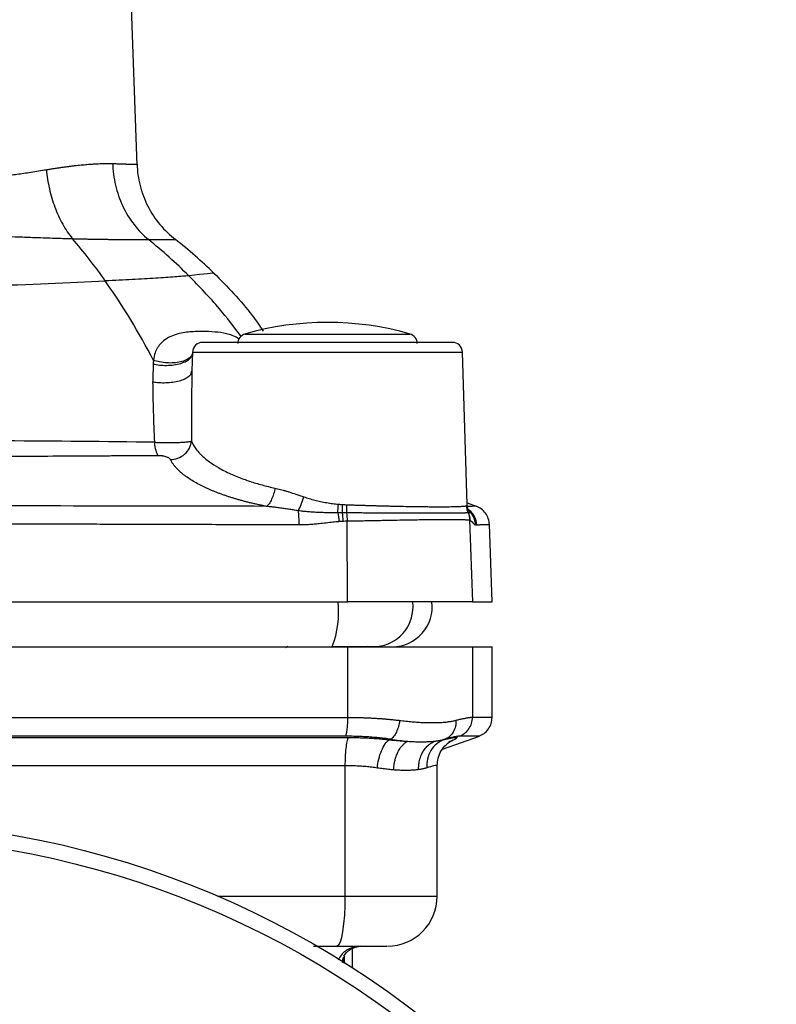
# Model space of a CAD drawing. Header units: millimetres. Extents: x 423 to 1697, y -6 to 958.
# Tile 46 of 54: x 1198 to 1274, y 452 to 551. Entities that reach past the tile are written whole.
import ezdxf

# ---------------------------------------------------------------- set-up
doc = ezdxf.new("R2010")
doc.units = ezdxf.units.MM

msp = doc.modelspace()

# ---------------------------------------------------------------- linework, layer by layer
at = {"color": 7, "linetype": 'Continuous', "lineweight": 25}
for p, q in [((1209.967, 536.218), (1208.595, 575.498)), ((1215.531, 517.494), (1215.471, 515.594)), ((1243.073, 502.198), (1242.592, 517.494)), ((1215.408, 515.375), (1215.471, 515.594)), ((1243.067, 502.369), (1243.975, 502.04)), ((1231.071, 492.463), (1231.027, 500.57)), ((1243.308, 500.666), (1243.592, 492.463)), ((1245.562, 492.463), (1245.29, 500.23)), ((1132.052, 492.463), (1231.071, 492.463)), ((1243.592, 492.463), (1231.071, 492.463)), ((1243.592, 492.463), (1245.562, 492.463)), ((1225.092, 487.993), (1224.835, 487.844)), ((1231.071, 487.963), (1231.071, 480.877)), ((1233.079, 487.987), (1232.78, 487.963)), ((1243.592, 487.963), (1243.592, 480.875)), ((1245.562, 480.871), (1245.562, 487.965)), ((1235.249, 478.637), (1235.39, 478.692)), ((1240.594, 477.689), (1244.302, 479.013)), ((1240.729, 478.649), (1240.839, 478.693)), ((1241.287, 478.486), (1241.232, 478.436)), ((1230.813, 476.036), (1230.813, 462.963)), ((1240.062, 462.963), (1240.062, 476.093)), ((1227.67, 457.963), (1230.017, 457.963)), ((1231.562, 455.785), (1231.562, 457.703))]:
    msp.add_line(p, q, dxfattribs=at)
at = {"color": 8, "linetype": 'Continuous', "lineweight": 25}
for p, q in [((1220.786, 519.299), (1237.337, 519.299)), ((1215.531, 517.494), (1242.592, 517.494)), ((1215.471, 515.594), (1215.457, 514.733)), ((1243.024, 501.841), (1243.269, 501.572)), ((1237.635, 491.963), (1237.604, 492.463)), ((1218.048, 462.963), (1230.813, 462.963)), ((1230.813, 462.963), (1240.062, 462.963)), ((1230.731, 456.939), (1230.6, 456.292)), ((1230.731, 456.939), (1230.731, 456.218))]:
    msp.add_line(p, q, dxfattribs=at)
at = {"color": 7, "linetype": 'Continuous', "lineweight": 25, "flags": 128}
msp.add_lwpolyline([(1230.813, 462.963), (1230.798, 461.988), (1230.753, 461.05), (1230.679, 460.185), (1230.58, 459.428), (1230.459, 458.806), (1230.322, 458.344), (1230.172, 458.059), (1230.017, 457.963)], dxfattribs=at)
at = {"color": 7, "linetype": 'Continuous', "lineweight": 25}
msp.add_circle((1181.562, 377.963), 92.5, dxfattribs=at)
for centre, radius, start, end in [((1229.062, 490.463), 30, 73.98661, 106.01339), ((1221.062, 518.338), 1, 106.01339, 180), ((1237.062, 518.338), 1, 0, 73.98661), ((1216.531, 517.463), 1, 90, 178.2), ((1241.593, 517.463), 1, 1.8, 90), ((1235.562, 491.963), 4, 270, 7.18076), ((1233.646, 491.951), 3.989, 275.76679, 0.17669), ((1235.062, 462.963), 5, 270, 0)]:
    msp.add_arc(centre, radius, start, end, dxfattribs=at)
at = {"color": 8, "linetype": 'Continuous', "lineweight": 25}
msp.add_arc((1220.536, 491.421), 9.638, 339.04406, 6.20749, dxfattribs=at)
at = {"color": 7, "linetype": 'Continuous', "lineweight": 25}
for points, knots in [([(1162.25, 535.767), (1162.381, 535.745), (1162.639, 535.702), (1163.028, 535.64), (1163.409, 535.579), (1163.783, 535.522), (1164.149, 535.466), (1164.506, 535.414), (1164.853, 535.363), (1165.191, 535.315), (1165.517, 535.27), (1165.833, 535.227), (1166.137, 535.187), (1167.101, 535.063), (1168.742, 534.871), (1171.184, 534.638), (1173.68, 534.451), (1176.264, 534.312), (1178.888, 534.231), (1181.562, 534.204), (1184.236, 534.231), (1186.859, 534.312), (1189.443, 534.451), (1191.939, 534.638), (1194.381, 534.871), (1196.128, 535.075), (1197.306, 535.229), (1197.949, 535.317), (1198.634, 535.415), (1199.356, 535.524), (1200.113, 535.642), (1200.614, 535.724), (1200.873, 535.767)], [0, 0, 0, 0, 0.012647, 0.024889, 0.036726, 0.048159, 0.059186, 0.069809, 0.080027, 0.089839, 0.099247, 0.108249, 0.116845, 0.125037, 0.189326, 0.250023, 0.313799, 0.375013, 0.436961, 0.500002, 0.563067, 0.624991, 0.686183, 0.74998, 0.810666, 0.874967, 0.891769, 0.910185, 0.930218, 0.951865, 0.975126, 1, 1, 1, 1]), ([(1200.873, 535.767), (1200.998, 535.788), (1201.248, 535.829), (1201.615, 535.887), (1201.978, 535.942), (1202.335, 535.994), (1202.687, 536.043), (1203.033, 536.088), (1203.373, 536.131), (1203.707, 536.17), (1204.035, 536.206), (1204.356, 536.239), (1204.756, 536.277), (1205.223, 536.316), (1205.744, 536.351), (1206.236, 536.375), (1206.697, 536.388), (1207.13, 536.392), (1207.394, 536.384), (1207.525, 536.381)], [0, 0, 0, 0, 0.044755, 0.089657, 0.134708, 0.179909, 0.225263, 0.270771, 0.316436, 0.36226, 0.408244, 0.454391, 0.500702, 0.584814, 0.668553, 0.75193, 0.834955, 0.917641, 1, 1, 1, 1]), ([(1200.873, 535.767), (1200.93, 535.135), (1201.03, 534.494), (1201.316, 533.226), (1201.502, 532.601), (1201.953, 531.405), (1202.217, 530.834), (1202.807, 529.777), (1203.132, 529.292), (1203.476, 528.859)], [0, 0, 0, 0, 0.25, 0.25, 0.5, 0.5, 0.75, 0.75, 1, 1, 1, 1]), ([(1207.525, 536.381), (1207.595, 536.378), (1207.732, 536.374), (1207.927, 536.367), (1208.112, 536.36), (1208.287, 536.354), (1208.452, 536.348), (1208.608, 536.343), (1208.754, 536.338), (1208.891, 536.334), (1209.018, 536.329), (1209.137, 536.326), (1209.247, 536.322), (1209.364, 536.319), (1209.489, 536.315), (1209.616, 536.312), (1209.73, 536.31), (1209.828, 536.308), (1209.903, 536.306), (1209.954, 536.306), (1209.961, 536.305), (1209.964, 536.305)], [0, 0, 0, 0, 0.043662, 0.086957, 0.129884, 0.172445, 0.214638, 0.256464, 0.297923, 0.339015, 0.37974, 0.420097, 0.460087, 0.499711, 0.558246, 0.621094, 0.688252, 0.759722, 0.835504, 0.915596, 1, 1, 1, 1]), ([(1207.525, 536.381), (1207.545, 535.666), (1207.636, 534.935), (1207.972, 533.497), (1208.216, 532.79), (1208.844, 531.454), (1209.228, 530.826), (1210.102, 529.693), (1210.591, 529.189), (1211.111, 528.757)], [0, 0, 0, 0, 0.25, 0.25, 0.5, 0.5, 0.75, 0.75, 1, 1, 1, 1]), ([(1209.964, 536.305), (1209.989, 535.601), (1210.089, 534.882), (1210.452, 533.466), (1210.714, 532.769), (1211.387, 531.45), (1211.798, 530.828), (1212.733, 529.701), (1213.258, 529.197), (1213.816, 528.763)], [0, 0, 0, 0, 0.25, 0.25, 0.5, 0.5, 0.75, 0.75, 1, 1, 1, 1]), ([(1159.647, 528.859), (1159.792, 528.863), (1160.089, 528.871), (1160.55, 528.884), (1161.036, 528.899), (1161.548, 528.915), (1162.225, 528.937), (1163.248, 528.972), (1165.099, 529.038), (1167.419, 529.122), (1171.177, 529.253), (1175.798, 529.375), (1181.562, 529.435), (1187.325, 529.375), (1191.946, 529.253), (1195.704, 529.122), (1198.024, 529.038), (1199.875, 528.972), (1201.016, 528.933), (1201.909, 528.904), (1202.72, 528.88), (1203.23, 528.866), (1203.476, 528.859)], [0, 0, 0, 0, 0.011459, 0.023443, 0.03595, 0.048981, 0.062534, 0.08708, 0.125081, 0.197226, 0.25012, 0.381225, 0.500001, 0.618781, 0.749881, 0.802768, 0.87492, 0.912925, 0.937468, 0.959765, 0.98061, 1, 1, 1, 1]), ([(1203.476, 528.859), (1203.6, 528.855), (1203.855, 528.847), (1204.237, 528.837), (1204.628, 528.828), (1205.027, 528.819), (1205.433, 528.811), (1205.844, 528.804), (1206.26, 528.797), (1206.68, 528.791), (1207.101, 528.786), (1207.522, 528.781), (1207.967, 528.777), (1208.431, 528.773), (1208.913, 528.769), (1209.386, 528.766), (1209.848, 528.763), (1210.293, 528.761), (1210.721, 528.759), (1210.98, 528.757), (1211.111, 528.757)], [0, 0, 0, 0, 0.037519, 0.076615, 0.117294, 0.15956, 0.203419, 0.248872, 0.295922, 0.344565, 0.394799, 0.446616, 0.500006, 0.564233, 0.630929, 0.700061, 0.771589, 0.845462, 0.921623, 1, 1, 1, 1]), ([(1211.111, 528.757), (1211.187, 528.757), (1211.335, 528.757), (1211.545, 528.757), (1211.743, 528.757), (1211.929, 528.758), (1212.103, 528.758), (1212.267, 528.758), (1212.419, 528.758), (1212.561, 528.758), (1212.693, 528.759), (1212.815, 528.759), (1212.929, 528.759), (1213.033, 528.759), (1213.179, 528.76), (1213.351, 528.76), (1213.525, 528.761), (1213.657, 528.761), (1213.749, 528.762), (1213.806, 528.763), (1213.812, 528.763), (1213.816, 528.763)], [0, 0, 0, 0, 0.042863, 0.085, 0.12641, 0.16709, 0.207038, 0.246252, 0.28473, 0.322471, 0.359472, 0.395732, 0.431249, 0.466021, 0.500048, 0.58685, 0.672277, 0.756315, 0.838953, 0.920184, 1, 1, 1, 1]), ([(1217.667, 525.406), (1219.021, 524.042), (1220.823, 522.228), (1222.253, 520.117), (1222.608, 519.593)], [0, 0, 0, 0, 0.75147, 1, 1, 1, 1]), ([(1241.593, 518.463), (1241.593, 518.463), (1240.272, 518.463), (1235.572, 518.463), (1232.385, 518.463), (1225.738, 518.463), (1222.551, 518.463), (1217.851, 518.463), (1216.531, 518.463), (1216.531, 518.463)], [0, 0, 0, 0, 0.25, 0.25, 0.5, 0.5, 0.75, 0.75, 1, 1, 1, 1]), ([(1211.61, 516.653), (1211.603, 516.593), (1211.588, 516.475), (1211.583, 516.353), (1211.58, 516.292)], [0, 0, 0, 0, 0.499673, 1, 1, 1, 1]), ([(1211.741, 508.45), (1211.696, 509.484), (1211.655, 510.509), (1211.591, 512.531), (1211.568, 513.529), (1211.564, 514.506)], [0, 0, 0, 0, 0.5, 0.5, 1, 1, 1, 1]), ([(1215.457, 514.733), (1215.439, 513.863), (1215.397, 511.837), (1215.412, 509.754), (1215.42, 508.565)], [0, 0, 0, 0, 0.4294204, 1, 1, 1, 1]), ([(1211.741, 508.45), (1206.805, 508.51), (1201.803, 508.555), (1191.722, 508.614), (1186.642, 508.628), (1176.482, 508.628), (1171.401, 508.614), (1161.32, 508.555), (1156.318, 508.51), (1151.382, 508.45)], [0, 0, 0, 0, 0.25, 0.25, 0.5, 0.5, 0.75, 0.75, 1, 1, 1, 1]), ([(1211.741, 508.45), (1211.798, 508.448), (1211.911, 508.443), (1212.084, 508.438), (1212.261, 508.434), (1212.44, 508.43), (1212.62, 508.427), (1212.802, 508.425), (1213.121, 508.423), (1213.582, 508.425), (1214.03, 508.435), (1214.348, 508.448), (1214.556, 508.459), (1214.753, 508.472), (1214.936, 508.487), (1215.1, 508.504), (1215.24, 508.523), (1215.353, 508.543), (1215.397, 508.558), (1215.42, 508.565)], [0, 0, 0, 0, 0.034575, 0.069559, 0.104923, 0.140661, 0.176782, 0.213279, 0.25012, 0.37006, 0.499773, 0.553332, 0.609443, 0.668125, 0.729358, 0.793131, 0.859475, 0.928408, 1, 1, 1, 1]), ([(1212.071, 507.137), (1212.003, 507.226), (1211.933, 507.385), (1211.815, 507.839), (1211.768, 508.135), (1211.741, 508.45)], [0, 0, 0, 0, 0.5, 0.5, 1, 1, 1, 1]), ([(1213.307, 506.73), (1213.539, 506.725), (1213.792, 506.76), (1214.289, 506.932), (1214.532, 507.07), (1214.944, 507.427), (1215.111, 507.646), (1215.34, 508.104), (1215.402, 508.343), (1215.42, 508.565)], [0, 0, 0, 0, 0.25, 0.25, 0.5, 0.5, 0.75, 0.75, 1, 1, 1, 1]), ([(1215.42, 508.565), (1215.439, 508.519), (1215.479, 508.42), (1215.556, 508.261), (1215.656, 508.083), (1215.837, 507.804), (1216.071, 507.513), (1216.523, 507.041), (1217.139, 506.527), (1218.145, 505.877), (1219.287, 505.293), (1220.377, 504.848), (1221.245, 504.546), (1221.866, 504.35), (1222.499, 504.17), (1223.14, 504.003), (1223.579, 503.903), (1223.797, 503.853)], [0, 0, 0, 0, 0.026168, 0.055731, 0.088692, 0.125055, 0.210054, 0.250085, 0.386509, 0.500049, 0.629929, 0.749975, 0.801715, 0.852577, 0.902571, 0.951708, 1, 1, 1, 1]), ([(1151.052, 507.137), (1151.432, 507.135), (1152.17, 507.13), (1153.253, 507.124), (1154.279, 507.117), (1155.25, 507.112), (1156.163, 507.106), (1157.019, 507.101), (1157.818, 507.097), (1159.67, 507.086), (1162.449, 507.071), (1167.593, 507.047), (1173.912, 507.027), (1181.558, 507.017), (1189.208, 507.026), (1195.527, 507.047), (1200.674, 507.071), (1203.722, 507.088), (1206.164, 507.102), (1207.934, 507.112), (1209.931, 507.124), (1211.332, 507.132), (1212.071, 507.137)], [0, 0, 0, 0, 0.019004, 0.037045, 0.054124, 0.070237, 0.085384, 0.099563, 0.112773, 0.125011, 0.191337, 0.250015, 0.377814, 0.500001, 0.622008, 0.749986, 0.808671, 0.87499, 0.900461, 0.929795, 0.962979, 1, 1, 1, 1]), ([(1212.071, 507.137), (1212.1, 507.137), (1212.159, 507.137), (1212.248, 507.132), (1212.339, 507.125), (1212.43, 507.115), (1212.562, 507.095), (1212.73, 507.06), (1212.909, 507.005), (1213.061, 506.942), (1213.178, 506.874), (1213.264, 506.803), (1213.293, 506.755), (1213.307, 506.73)], [0, 0, 0, 0, 0.049491, 0.0986247, 0.1480665, 0.1984677, 0.2504413, 0.3724728, 0.5002297, 0.6229094, 0.7497573, 0.873816, 1, 1, 1, 1]), ([(1222.949, 502.028), (1222.828, 502.052), (1222.585, 502.099), (1222.226, 502.174), (1221.869, 502.253), (1221.515, 502.334), (1221.163, 502.419), (1220.815, 502.508), (1220.471, 502.599), (1220.131, 502.694), (1219.794, 502.792), (1219.463, 502.894), (1219.136, 502.998), (1218.815, 503.106), (1218.499, 503.217), (1218.189, 503.331), (1217.885, 503.447), (1217.587, 503.567), (1217.297, 503.69), (1217.013, 503.815), (1216.737, 503.943), (1216.359, 504.127), (1215.891, 504.373), (1215.356, 504.69), (1214.857, 505.027), (1214.482, 505.319), (1214.204, 505.564), (1213.999, 505.763), (1213.798, 505.981), (1213.61, 506.216), (1213.439, 506.468), (1213.352, 506.641), (1213.307, 506.73)], [0, 0, 0, 0, 0.023532, 0.047223, 0.071069, 0.09507, 0.119223, 0.143531, 0.167992, 0.192608, 0.217377, 0.242301, 0.267379, 0.292611, 0.317997, 0.343537, 0.369228, 0.395072, 0.421069, 0.447219, 0.473521, 0.499975, 0.558818, 0.620103, 0.683827, 0.74998, 0.78336, 0.820061, 0.860079, 0.903408, 0.950049, 1, 1, 1, 1]), ([(1223.797, 503.853), (1223.764, 503.671), (1223.72, 503.478), (1223.607, 503.096), (1223.539, 502.908), (1223.384, 502.568), (1223.298, 502.417), (1223.123, 502.175), (1223.033, 502.085), (1222.949, 502.028)], [0, 0, 0, 0, 0.25, 0.25, 0.5, 0.5, 0.75, 0.75, 1, 1, 1, 1]), ([(1223.797, 503.853), (1223.885, 503.833), (1224.065, 503.793), (1224.341, 503.723), (1224.627, 503.646), (1224.924, 503.561), (1225.346, 503.434), (1225.93, 503.244), (1226.415, 503.076), (1226.678, 502.985)], [0, 0, 0, 0, 0.093357, 0.189987, 0.289926, 0.393205, 0.499856, 0.729636, 1, 1, 1, 1]), ([(1226.137, 501.588), (1226.223, 501.756), (1226.319, 501.972), (1226.508, 502.459), (1226.599, 502.727), (1226.678, 502.985)], [0, 0, 0, 0, 0.5, 0.5, 1, 1, 1, 1]), ([(1226.678, 502.985), (1226.767, 502.954), (1226.946, 502.893), (1227.221, 502.807), (1227.501, 502.726), (1227.788, 502.65), (1228.08, 502.579), (1228.475, 502.491), (1228.972, 502.395), (1229.565, 502.303), (1229.96, 502.263), (1230.155, 502.243)], [0, 0, 0, 0, 0.080221, 0.161412, 0.243609, 0.326847, 0.411159, 0.496576, 0.667318, 0.835038, 1, 1, 1, 1]), ([(1230.155, 502.243), (1230.222, 502.237), (1230.353, 502.226), (1230.485, 502.217), (1230.551, 502.213)], [0, 0, 0, 0, 0.505148, 1, 1, 1, 1]), ([(1222.949, 502.028), (1209.241, 502.058), (1195.402, 502.078), (1167.721, 502.078), (1153.882, 502.058), (1140.174, 502.028)], [0, 0, 0, 0, 0.5, 0.5, 1, 1, 1, 1]), ([(1226.137, 501.588), (1225.97, 501.615), (1225.643, 501.667), (1225.158, 501.741), (1224.688, 501.81), (1224.233, 501.874), (1223.792, 501.932), (1223.365, 501.984), (1223.086, 502.013), (1222.949, 502.028)], [0, 0, 0, 0, 0.156253, 0.30805, 0.455385, 0.598255, 0.736652, 0.87057, 1, 1, 1, 1]), ([(1226.222, 500.199), (1226.221, 500.442), (1226.214, 500.7), (1226.186, 501.183), (1226.164, 501.407), (1226.137, 501.588)], [0, 0, 0, 0, 0.5, 0.5, 1, 1, 1, 1]), ([(1230.105, 501.381), (1229.943, 501.382), (1229.619, 501.382), (1229.128, 501.388), (1228.634, 501.398), (1228.136, 501.415), (1227.637, 501.44), (1227.136, 501.476), (1226.635, 501.522), (1226.303, 501.566), (1226.137, 501.588)], [0, 0, 0, 0, 0.122457, 0.246073, 0.370562, 0.495705, 0.621381, 0.747458, 0.873748, 1, 1, 1, 1]), ([(1230.529, 501.381), (1230.459, 501.381), (1230.317, 501.381), (1230.176, 501.381), (1230.105, 501.381)], [0, 0, 0, 0, 0.5002237, 1, 1, 1, 1]), ([(1230.982, 501.378), (1230.907, 501.378), (1230.756, 501.38), (1230.605, 501.38), (1230.529, 501.381)], [0, 0, 0, 0, 0.500593, 1, 1, 1, 1]), ([(1230.551, 502.213), (1230.623, 502.209), (1230.766, 502.201), (1230.909, 502.195), (1230.981, 502.192)], [0, 0, 0, 0, 0.501157, 1, 1, 1, 1]), ([(1230.981, 502.192), (1231.101, 502.188), (1231.342, 502.179), (1231.705, 502.166), (1232.069, 502.154), (1232.436, 502.142), (1232.805, 502.131), (1233.175, 502.119), (1233.546, 502.109), (1233.918, 502.098), (1234.29, 502.088), (1234.662, 502.079), (1235.033, 502.07), (1235.628, 502.056), (1236.427, 502.038), (1237.394, 502.02), (1238.301, 502.007), (1239.039, 501.998), (1239.631, 501.994), (1240.097, 501.992), (1240.531, 501.991), (1240.933, 501.993), (1241.302, 501.996), (1241.636, 502), (1241.937, 502.007), (1242.203, 502.015), (1242.434, 502.025), (1242.629, 502.037), (1242.789, 502.05), (1242.917, 502.066), (1242.972, 502.077), (1242.999, 502.083)], [0, 0, 0, 0, 0.019545, 0.039322, 0.059332, 0.079574, 0.100048, 0.120755, 0.141695, 0.162867, 0.184272, 0.20591, 0.22778, 0.249883, 0.312629, 0.375196, 0.437587, 0.4998, 0.539188, 0.578424, 0.617508, 0.65644, 0.69522, 0.733848, 0.772324, 0.810649, 0.848822, 0.886844, 0.924714, 0.962432, 1, 1, 1, 1]), ([(1243.155, 501.371), (1243.14, 501.37), (1243.11, 501.369), (1243.052, 501.367), (1242.986, 501.365), (1242.909, 501.363), (1242.824, 501.362), (1242.729, 501.361), (1242.625, 501.36), (1242.513, 501.359), (1242.392, 501.358), (1242.262, 501.357), (1242.124, 501.356), (1241.979, 501.356), (1241.825, 501.355), (1241.664, 501.354), (1241.495, 501.354), (1241.32, 501.354), (1241.137, 501.353), (1240.948, 501.353), (1240.752, 501.352), (1240.55, 501.352), (1240.341, 501.352), (1240.127, 501.351), (1239.907, 501.351), (1239.682, 501.351), (1239.452, 501.351), (1239.165, 501.35), (1238.813, 501.35), (1238.384, 501.349), (1237.926, 501.349), (1237.44, 501.349), (1236.924, 501.349), (1236.378, 501.349), (1235.803, 501.35), (1235.198, 501.351), (1234.563, 501.353), (1233.9, 501.355), (1233.209, 501.359), (1232.49, 501.363), (1231.747, 501.369), (1231.239, 501.375), (1230.982, 501.378)], [0, 0, 0, 0, 0.020254, 0.040432, 0.060534, 0.080555, 0.100495, 0.120352, 0.140126, 0.159819, 0.179429, 0.198959, 0.218407, 0.237774, 0.257059, 0.276261, 0.295381, 0.314417, 0.333371, 0.352241, 0.371028, 0.389731, 0.408351, 0.426888, 0.445342, 0.463711, 0.481997, 0.500198, 0.530211, 0.561102, 0.592872, 0.62552, 0.659044, 0.693445, 0.728721, 0.764871, 0.801892, 0.839781, 0.878537, 0.918163, 0.958656, 1, 1, 1, 1]), ([(1243.022, 502.09), (1243.03, 502.095), (1243.046, 502.104), (1243.062, 502.128), (1243.072, 502.158), (1243.073, 502.184), (1243.073, 502.198)], [0, 0, 0, 0, 0.245984, 0.494557, 0.745853, 1, 1, 1, 1]), ([(1243.111, 501.75), (1243.123, 501.734), (1243.182, 501.657), (1243.121, 501.961), (1243.073, 502.204)], [0, 0, 0, 0, 0.203459, 1, 1, 1, 1]), ([(1243.172, 501.735), (1243.191, 501.709), (1243.228, 501.656), (1243.255, 501.6), (1243.269, 501.572)], [0, 0, 0, 0, 0.493657, 1, 1, 1, 1]), ([(1243.172, 501.735), (1243.418, 501.558), (1243.629, 501.315), (1243.915, 500.767), (1243.988, 500.466), (1243.998, 500.183)], [0, 0, 0, 0, 0.5, 0.5, 1, 1, 1, 1]), ([(1243.269, 501.572), (1243.274, 501.557), (1243.285, 501.529), (1243.298, 501.493), (1243.309, 501.463), (1243.322, 501.429), (1243.33, 501.398), (1243.327, 501.378), (1243.311, 501.369), (1243.282, 501.367), (1243.241, 501.37), (1243.201, 501.371), (1243.182, 501.372)], [0, 0, 0, 0, 0.061733, 0.124014, 0.186781, 0.249978, 0.37476, 0.500013, 0.634204, 0.749917, 0.880888, 1, 1, 1, 1]), ([(1243.901, 500.179), (1243.892, 500.434), (1243.832, 500.697), (1243.613, 501.18), (1243.454, 501.398), (1243.269, 501.572)], [0, 0, 0, 0, 0.5, 0.5, 1, 1, 1, 1]), ([(1245.29, 500.23), (1245.284, 500.417), (1245.25, 500.611), (1245.122, 500.99), (1245.028, 501.173), (1244.788, 501.503), (1244.642, 501.648), (1244.323, 501.885), (1244.149, 501.976), (1243.975, 502.04)], [0, 0, 0, 0, 0.25, 0.25, 0.5, 0.5, 0.75, 0.75, 1, 1, 1, 1]), ([(1133.603, 500.187), (1134.209, 500.189), (1135.407, 500.193), (1137.185, 500.2), (1138.924, 500.206), (1140.623, 500.212), (1142.282, 500.217), (1143.901, 500.222), (1145.481, 500.228), (1147.02, 500.232), (1148.518, 500.237), (1149.977, 500.241), (1151.395, 500.246), (1152.772, 500.25), (1154.109, 500.253), (1155.405, 500.257), (1160.271, 500.269), (1168.425, 500.285), (1179.906, 500.296), (1191.373, 500.29), (1199.945, 500.275), (1205.646, 500.262), (1208.252, 500.255), (1210.972, 500.248), (1213.806, 500.24), (1216.752, 500.23), (1219.81, 500.221), (1222.98, 500.21), (1225.129, 500.202), (1226.222, 500.199)], [0, 0, 0, 0, 0.019777, 0.039108, 0.057995, 0.076438, 0.094435, 0.111988, 0.129096, 0.145759, 0.161977, 0.177751, 0.19308, 0.207964, 0.222404, 0.236399, 0.249949, 0.379937, 0.499955, 0.620492, 0.74997, 0.776848, 0.804976, 0.834353, 0.864982, 0.89686, 0.92999, 0.964369, 1, 1, 1, 1]), ([(1226.222, 500.199), (1226.33, 500.198), (1226.542, 500.198), (1226.854, 500.208), (1227.152, 500.223), (1227.437, 500.243), (1227.71, 500.266), (1227.97, 500.29), (1228.372, 500.331), (1228.908, 500.39), (1229.57, 500.464), (1230.001, 500.506), (1230.21, 500.527)], [0, 0, 0, 0, 0.08098, 0.158732, 0.233294, 0.304696, 0.37296, 0.438107, 0.500164, 0.67586, 0.842288, 1, 1, 1, 1]), ([(1231.027, 500.57), (1231.15, 500.572), (1231.395, 500.575), (1231.757, 500.58), (1232.113, 500.586), (1232.461, 500.591), (1232.801, 500.597), (1233.134, 500.603), (1233.459, 500.609), (1233.777, 500.614), (1234.086, 500.62), (1234.388, 500.626), (1234.682, 500.631), (1234.969, 500.637), (1235.247, 500.642), (1236.158, 500.659), (1237.587, 500.686), (1239.368, 500.713), (1240.86, 500.723), (1241.763, 500.718), (1242.263, 500.71), (1242.504, 500.705), (1242.721, 500.699), (1242.913, 500.691), (1243.077, 500.684), (1243.213, 500.675), (1243.276, 500.669), (1243.308, 500.666)], [0, 0, 0, 0, 0.019741, 0.039194, 0.058358, 0.077233, 0.095818, 0.114114, 0.132121, 0.14984, 0.167272, 0.184416, 0.201274, 0.217847, 0.234133, 0.250135, 0.379156, 0.500003, 0.6249, 0.749872, 0.783662, 0.818095, 0.853174, 0.888903, 0.925284, 0.962319, 1, 1, 1, 1]), ([(1243.335, 500.66), (1243.433, 500.624), (1243.531, 500.49), (1243.721, 500.265), (1243.814, 500.175), (1243.901, 500.179)], [0, 0, 0, 0, 0.5, 0.5, 1, 1, 1, 1]), ([(1243.998, 500.183), (1244.052, 500.185), (1244.158, 500.188), (1244.304, 500.193), (1244.44, 500.198), (1244.564, 500.202), (1244.677, 500.207), (1244.78, 500.21), (1244.873, 500.214), (1244.956, 500.217), (1245.029, 500.22), (1245.092, 500.222), (1245.147, 500.224), (1245.192, 500.226), (1245.229, 500.227), (1245.257, 500.228), (1245.276, 500.229), (1245.288, 500.23), (1245.29, 500.23), (1245.29, 500.23)], [0, 0, 0, 0, 0.063218, 0.125887, 0.188007, 0.249578, 0.310599, 0.371071, 0.430992, 0.490365, 0.549187, 0.607461, 0.665186, 0.722361, 0.778988, 0.835065, 0.890593, 0.945572, 1, 1, 1, 1]), ([(1132.052, 487.963), (1132.636, 487.963), (1133.804, 487.963), (1135.557, 487.963), (1137.311, 487.963), (1139.067, 487.963), (1140.824, 487.963), (1142.582, 487.963), (1144.341, 487.963), (1146.102, 487.963), (1147.863, 487.963), (1149.626, 487.963), (1151.39, 487.963), (1153.155, 487.963), (1154.922, 487.963), (1160.235, 487.963), (1169.112, 487.963), (1181.561, 487.963), (1194.011, 487.963), (1203.478, 487.963), (1209.968, 487.963), (1213.497, 487.963), (1217.022, 487.963), (1220.542, 487.963), (1224.057, 487.963), (1227.568, 487.963), (1229.903, 487.963), (1231.071, 487.963)], [0, 0, 0, 0, 0.017837, 0.03567, 0.0535, 0.071328, 0.089155, 0.10698, 0.124805, 0.14263, 0.160456, 0.178283, 0.196111, 0.213942, 0.231776, 0.249613, 0.374804, 0.5, 0.625191, 0.750388, 0.786057, 0.821716, 0.857368, 0.893017, 0.92867, 0.964329, 1, 1, 1, 1]), ([(1229.536, 487.974), (1229.829, 487.975), (1230.115, 487.977), (1230.674, 487.979), (1230.95, 487.981), (1231.477, 487.983), (1231.727, 487.984), (1232.199, 487.986), (1232.424, 487.986), (1232.833, 487.987), (1233.017, 487.988), (1233.346, 487.988), (1233.491, 487.987), (1233.733, 487.986), (1233.829, 487.986), (1233.975, 487.984), (1234.024, 487.983), (1234.047, 487.982)], [0, 0, 0, 0, 0.125, 0.125, 0.25, 0.25, 0.375, 0.375, 0.5, 0.5, 0.625, 0.625, 0.75, 0.75, 0.875, 0.875, 1, 1, 1, 1]), ([(1231.071, 487.963), (1231.198, 487.963), (1231.452, 487.963), (1231.83, 487.963), (1232.205, 487.963), (1232.579, 487.963), (1232.95, 487.963), (1233.578, 487.963), (1234.452, 487.963), (1235.554, 487.963), (1236.622, 487.963), (1237.994, 487.963), (1239.565, 487.963), (1240.882, 487.963), (1241.76, 487.963), (1242.321, 487.963), (1242.787, 487.963), (1243.113, 487.963), (1243.337, 487.963), (1243.489, 487.963), (1243.558, 487.963), (1243.592, 487.963)], [0, 0, 0, 0, 0.019902, 0.039779, 0.059645, 0.079512, 0.099393, 0.119302, 0.181324, 0.243371, 0.3071, 0.370855, 0.500005, 0.629154, 0.692883, 0.756638, 0.81866, 0.880707, 0.920483, 0.960213, 1, 1, 1, 1]), ([(1243.592, 487.963), (1243.66, 487.963), (1243.796, 487.963), (1243.987, 487.963), (1244.167, 487.963), (1244.336, 487.963), (1244.494, 487.963), (1244.642, 487.963), (1244.778, 487.963), (1244.903, 487.963), (1245.018, 487.963), (1245.122, 487.963), (1245.214, 487.963), (1245.296, 487.963), (1245.367, 487.963), (1245.427, 487.963), (1245.476, 487.963), (1245.514, 487.963), (1245.541, 487.963), (1245.558, 487.963), (1245.561, 487.963), (1245.562, 487.963)], [0, 0, 0, 0, 0.052684, 0.10535, 0.158, 0.210637, 0.263263, 0.31588, 0.36849, 0.421094, 0.473696, 0.526296, 0.578898, 0.631503, 0.684113, 0.73673, 0.789357, 0.841995, 0.894647, 0.947315, 1, 1, 1, 1]), ([(1132.052, 480.877), (1132.614, 480.877), (1133.732, 480.877), (1135.402, 480.877), (1137.057, 480.877), (1138.697, 480.876), (1140.321, 480.876), (1141.93, 480.876), (1143.523, 480.876), (1145.1, 480.875), (1146.662, 480.875), (1148.207, 480.875), (1149.737, 480.875), (1151.251, 480.875), (1152.749, 480.874), (1154.231, 480.874), (1155.696, 480.874), (1157.146, 480.874), (1158.579, 480.874), (1159.996, 480.874), (1161.397, 480.874), (1162.781, 480.873), (1164.149, 480.873), (1165.5, 480.873), (1166.835, 480.873), (1168.153, 480.873), (1169.455, 480.873), (1170.74, 480.873), (1172.009, 480.873), (1173.261, 480.873), (1174.496, 480.873), (1175.714, 480.873), (1176.916, 480.873), (1178.101, 480.873), (1179.27, 480.873), (1180.421, 480.873), (1181.968, 480.873), (1183.94, 480.873), (1186.367, 480.873), (1188.864, 480.873), (1191.431, 480.873), (1194.07, 480.873), (1196.778, 480.873), (1199.557, 480.873), (1202.405, 480.874), (1205.322, 480.874), (1208.308, 480.874), (1211.362, 480.875), (1214.485, 480.875), (1217.675, 480.875), (1220.931, 480.876), (1224.254, 480.876), (1227.643, 480.877), (1229.921, 480.877), (1231.071, 480.877)], [0, 0, 0, 0, 0.01716, 0.03415, 0.050972, 0.067625, 0.084108, 0.100423, 0.116568, 0.132544, 0.148352, 0.16399, 0.179459, 0.194759, 0.20989, 0.224852, 0.239645, 0.254269, 0.268723, 0.283009, 0.297126, 0.311073, 0.324852, 0.338461, 0.351901, 0.365173, 0.378275, 0.391208, 0.403972, 0.416567, 0.428993, 0.44125, 0.453338, 0.465257, 0.477006, 0.488587, 0.499999, 0.523684, 0.548085, 0.573202, 0.599035, 0.625583, 0.652848, 0.680828, 0.709524, 0.738936, 0.769063, 0.799907, 0.831466, 0.863741, 0.896732, 0.930439, 0.964862, 1, 1, 1, 1]), ([(1231.071, 480.877), (1231.071, 480.684), (1231.067, 480.482), (1231.048, 480.087), (1231.033, 479.894), (1230.994, 479.548), (1230.97, 479.396), (1230.918, 479.149), (1230.889, 479.056), (1230.861, 478.992)], [0, 0, 0, 0, 0.25, 0.25, 0.5, 0.5, 0.75, 0.75, 1, 1, 1, 1]), ([(1231.071, 480.877), (1231.201, 480.877), (1231.46, 480.877), (1231.847, 480.872), (1232.233, 480.864), (1232.616, 480.854), (1232.997, 480.84), (1233.376, 480.823), (1233.753, 480.803), (1234.126, 480.78), (1234.496, 480.754), (1234.862, 480.725), (1235.225, 480.693), (1235.583, 480.658), (1235.938, 480.62), (1236.17, 480.592), (1236.286, 480.578)], [0, 0, 0, 0, 0.070597, 0.141305, 0.212128, 0.283071, 0.354138, 0.425333, 0.49666, 0.568124, 0.639728, 0.711477, 0.783374, 0.855425, 0.927632, 1, 1, 1, 1]), ([(1236.286, 480.578), (1236.265, 480.382), (1236.228, 480.178), (1236.121, 479.778), (1236.051, 479.584), (1235.886, 479.237), (1235.791, 479.085), (1235.593, 478.843), (1235.49, 478.752), (1235.39, 478.692)], [0, 0, 0, 0, 0.25, 0.25, 0.5, 0.5, 0.75, 0.75, 1, 1, 1, 1]), ([(1236.286, 480.578), (1236.393, 480.564), (1236.607, 480.538), (1236.923, 480.503), (1237.234, 480.471), (1237.54, 480.443), (1237.841, 480.419), (1238.136, 480.399), (1238.426, 480.382), (1238.71, 480.369), (1238.987, 480.36), (1239.259, 480.355), (1239.597, 480.352), (1239.993, 480.358), (1240.436, 480.376), (1240.853, 480.407), (1241.244, 480.451), (1241.61, 480.506), (1241.831, 480.554), (1241.941, 480.578)], [0, 0, 0, 0, 0.045411, 0.090818, 0.136224, 0.181636, 0.227056, 0.27249, 0.317942, 0.363416, 0.408917, 0.454449, 0.500017, 0.583395, 0.666718, 0.750012, 0.833306, 0.916627, 1, 1, 1, 1]), ([(1241.941, 480.578), (1241.952, 480.384), (1241.938, 480.18), (1241.85, 479.783), (1241.775, 479.589), (1241.572, 479.242), (1241.444, 479.089), (1241.157, 478.845), (1240.999, 478.754), (1240.839, 478.693)], [0, 0, 0, 0, 0.25, 0.25, 0.5, 0.5, 0.75, 0.75, 1, 1, 1, 1]), ([(1243.592, 480.875), (1243.576, 480.875), (1243.543, 480.874), (1243.48, 480.869), (1243.409, 480.862), (1243.326, 480.852), (1243.234, 480.838), (1243.131, 480.821), (1243.018, 480.802), (1242.894, 480.779), (1242.761, 480.753), (1242.617, 480.724), (1242.463, 480.692), (1242.299, 480.657), (1242.126, 480.619), (1242.003, 480.591), (1241.941, 480.578)], [0, 0, 0, 0, 0.070397, 0.14097, 0.211709, 0.282606, 0.353652, 0.424847, 0.496193, 0.567694, 0.639352, 0.71117, 0.78315, 0.855287, 0.927573, 1, 1, 1, 1]), ([(1242.272, 478.99), (1242.451, 479.055), (1242.63, 479.148), (1242.958, 479.395), (1243.106, 479.547), (1243.349, 479.892), (1243.442, 480.085), (1243.564, 480.48), (1243.592, 480.682), (1243.592, 480.875)], [0, 0, 0, 0, 0.25, 0.25, 0.5, 0.5, 0.75, 0.75, 1, 1, 1, 1]), ([(1244.234, 478.989), (1244.417, 479.073), (1244.791, 479.244), (1245.221, 479.705), (1245.509, 480.265), (1245.545, 480.675), (1245.562, 480.875)], [0, 0, 0, 0, 0.244004, 0.5, 0.755996, 1, 1, 1, 1]), ([(1131.992, 478.864), (1132.543, 478.864), (1133.639, 478.863), (1135.277, 478.863), (1136.902, 478.862), (1138.514, 478.862), (1140.112, 478.861), (1141.697, 478.861), (1143.268, 478.861), (1144.826, 478.86), (1146.37, 478.86), (1147.9, 478.859), (1149.417, 478.859), (1150.919, 478.859), (1152.408, 478.858), (1153.882, 478.858), (1155.343, 478.858), (1156.79, 478.858), (1158.222, 478.857), (1159.641, 478.857), (1161.045, 478.857), (1162.435, 478.857), (1163.811, 478.856), (1165.172, 478.856), (1166.519, 478.856), (1167.852, 478.856), (1169.17, 478.856), (1170.474, 478.855), (1171.764, 478.855), (1173.039, 478.855), (1174.299, 478.855), (1175.545, 478.855), (1176.776, 478.855), (1177.993, 478.855), (1179.196, 478.855), (1180.383, 478.855), (1182.041, 478.855), (1184.195, 478.855), (1186.873, 478.855), (1189.617, 478.855), (1192.427, 478.855), (1195.302, 478.856), (1198.243, 478.856), (1201.249, 478.857), (1204.32, 478.857), (1207.455, 478.858), (1210.653, 478.858), (1213.915, 478.859), (1217.24, 478.86), (1220.627, 478.861), (1224.075, 478.862), (1227.585, 478.863), (1229.942, 478.864), (1231.131, 478.864)], [0, 0, 0, 0, 0.016794, 0.033441, 0.049939, 0.06629, 0.082493, 0.098548, 0.114455, 0.130214, 0.145826, 0.16129, 0.176607, 0.191776, 0.206797, 0.221671, 0.236398, 0.250977, 0.265408, 0.279692, 0.293829, 0.307818, 0.32166, 0.335355, 0.348903, 0.362303, 0.375556, 0.388662, 0.401621, 0.414432, 0.427097, 0.439614, 0.451985, 0.464208, 0.476285, 0.488214, 0.499997, 0.526228, 0.553127, 0.580695, 0.60893, 0.637835, 0.667408, 0.697651, 0.728563, 0.760145, 0.792397, 0.825319, 0.858912, 0.893177, 0.928113, 0.96372, 1, 1, 1, 1]), ([(1230.861, 478.992), (1230.268, 478.992), (1229.089, 478.992), (1227.33, 478.992), (1225.592, 478.991), (1223.875, 478.991), (1222.18, 478.991), (1220.506, 478.991), (1218.854, 478.991), (1217.223, 478.991), (1215.613, 478.991), (1214.026, 478.991), (1212.46, 478.99), (1210.916, 478.99), (1209.394, 478.99), (1207.894, 478.99), (1206.417, 478.99), (1204.961, 478.99), (1203.528, 478.99), (1202.116, 478.99), (1200.728, 478.99), (1199.361, 478.99), (1198.017, 478.989), (1196.695, 478.989), (1195.396, 478.989), (1194.119, 478.989), (1192.865, 478.989), (1191.634, 478.989), (1190.425, 478.989), (1189.238, 478.989), (1188.075, 478.989), (1186.934, 478.989), (1185.815, 478.989), (1184.72, 478.989), (1183.647, 478.989), (1182.596, 478.989), (1181.231, 478.989), (1179.515, 478.989), (1177.411, 478.989), (1175.222, 478.989), (1172.946, 478.989), (1170.585, 478.989), (1168.138, 478.989), (1165.606, 478.989), (1162.989, 478.99), (1160.287, 478.99), (1157.501, 478.99), (1154.631, 478.99), (1151.678, 478.99), (1148.641, 478.991), (1145.522, 478.991), (1142.321, 478.991), (1139.039, 478.991), (1135.675, 478.992), (1133.41, 478.992), (1132.262, 478.992)], [0, 0, 0, 0, 0.018197, 0.036163, 0.0539, 0.071406, 0.088682, 0.105728, 0.122544, 0.139129, 0.155485, 0.171611, 0.187506, 0.203172, 0.218607, 0.233813, 0.248788, 0.263533, 0.278049, 0.292334, 0.306389, 0.320215, 0.33381, 0.347175, 0.360311, 0.373216, 0.385892, 0.398338, 0.410553, 0.422539, 0.434295, 0.445821, 0.457117, 0.468183, 0.47902, 0.489626, 0.500003, 0.52038, 0.541628, 0.563746, 0.586734, 0.610593, 0.635322, 0.660922, 0.687392, 0.714734, 0.742946, 0.772029, 0.801983, 0.832808, 0.864504, 0.897071, 0.930509, 0.964819, 1, 1, 1, 1]), ([(1231.131, 478.864), (1231.088, 478.768), (1231.044, 478.627), (1230.965, 478.256), (1230.93, 478.027), (1230.871, 477.508), (1230.849, 477.219), (1230.82, 476.627), (1230.813, 476.324), (1230.813, 476.036)], [0, 0, 0, 0, 0.25, 0.25, 0.5, 0.5, 0.75, 0.75, 1, 1, 1, 1]), ([(1235.39, 478.692), (1235.289, 478.706), (1235.088, 478.734), (1234.78, 478.772), (1234.469, 478.807), (1234.154, 478.839), (1233.837, 478.869), (1233.516, 478.895), (1233.192, 478.918), (1232.866, 478.937), (1232.537, 478.954), (1232.206, 478.968), (1231.872, 478.979), (1231.537, 478.986), (1231.2, 478.991), (1230.974, 478.992), (1230.861, 478.992)], [0, 0, 0, 0, 0.072435, 0.144656, 0.216676, 0.288509, 0.360168, 0.431669, 0.503026, 0.574257, 0.645378, 0.716408, 0.787364, 0.858268, 0.929139, 1, 1, 1, 1]), ([(1231.131, 478.864), (1231.25, 478.864), (1231.487, 478.863), (1231.841, 478.858), (1232.193, 478.851), (1232.544, 478.84), (1232.892, 478.826), (1233.237, 478.808), (1233.58, 478.788), (1233.921, 478.764), (1234.258, 478.737), (1234.592, 478.707), (1234.923, 478.674), (1235.14, 478.649), (1235.249, 478.637)], [0, 0, 0, 0, 0.082852, 0.165726, 0.248644, 0.331627, 0.414694, 0.497866, 0.581159, 0.664591, 0.748176, 0.83193, 0.915867, 1, 1, 1, 1]), ([(1234.06, 475.809), (1234.086, 476.097), (1234.134, 476.401), (1234.273, 476.995), (1234.365, 477.285), (1234.584, 477.806), (1234.71, 478.036), (1234.975, 478.405), (1235.114, 478.544), (1235.249, 478.637)], [0, 0, 0, 0, 0.25, 0.25, 0.5, 0.5, 0.75, 0.75, 1, 1, 1, 1]), ([(1235.249, 478.637), (1235.341, 478.628), (1235.527, 478.61), (1235.8, 478.585), (1236.07, 478.561), (1236.335, 478.54), (1236.596, 478.52), (1236.853, 478.503), (1237.021, 478.493), (1237.105, 478.488)], [0, 0, 0, 0, 0.143001, 0.285831, 0.428564, 0.571274, 0.714035, 0.85692, 1, 1, 1, 1]), ([(1240.729, 478.649), (1240.482, 478.556), (1240.237, 478.417), (1239.794, 478.048), (1239.596, 477.819), (1239.281, 477.298), (1239.164, 477.008), (1239.022, 476.414), (1238.997, 476.111), (1239.01, 475.822)], [0, 0, 0, 0, 0.25, 0.25, 0.5, 0.5, 0.75, 0.75, 1, 1, 1, 1]), ([(1239.877, 478.511), (1239.931, 478.517), (1240.039, 478.528), (1240.191, 478.549), (1240.337, 478.571), (1240.476, 478.595), (1240.607, 478.621), (1240.688, 478.64), (1240.729, 478.649)], [0, 0, 0, 0, 0.1666797, 0.3332456, 0.4997786, 0.6663602, 0.833073, 1, 1, 1, 1]), ([(1240.06, 476.036), (1240.08, 476.29), (1240.121, 476.814), (1240.446, 477.557), (1240.952, 478.215), (1241.415, 478.504), (1241.645, 478.647)], [0, 0, 0, 0, 0.2362, 0.487031, 0.744678, 1, 1, 1, 1]), ([(1240.729, 478.649), (1240.776, 478.661), (1240.871, 478.684), (1241.003, 478.716), (1241.128, 478.745), (1241.246, 478.772), (1241.356, 478.796), (1241.458, 478.817), (1241.553, 478.836), (1241.668, 478.857), (1241.793, 478.876), (1241.91, 478.889), (1241.997, 478.891), (1242.028, 478.883), (1242.043, 478.879)], [0, 0, 0, 0, 0.062511, 0.124991, 0.187454, 0.249913, 0.312381, 0.374871, 0.437398, 0.499975, 0.625366, 0.750422, 0.875258, 1, 1, 1, 1]), ([(1242.272, 478.99), (1242.257, 478.99), (1242.228, 478.99), (1242.174, 478.985), (1242.111, 478.977), (1242.039, 478.967), (1241.958, 478.953), (1241.869, 478.936), (1241.771, 478.917), (1241.664, 478.894), (1241.548, 478.868), (1241.424, 478.839), (1241.291, 478.807), (1241.149, 478.772), (1240.999, 478.735), (1240.892, 478.707), (1240.839, 478.693)], [0, 0, 0, 0, 0.070961, 0.141911, 0.212873, 0.283867, 0.354915, 0.426037, 0.497254, 0.568584, 0.640048, 0.711662, 0.783447, 0.85542, 0.927598, 1, 1, 1, 1]), ([(1235.698, 475.616), (1235.7, 475.663), (1235.706, 475.779), (1235.725, 475.988), (1235.763, 476.265), (1235.834, 476.608), (1235.951, 477.006), (1236.133, 477.442), (1236.366, 477.836), (1236.614, 478.133), (1236.823, 478.317), (1236.982, 478.425), (1237.07, 478.471), (1237.105, 478.489)], [0, 0, 0, 0, 0.036587, 0.090836, 0.163639, 0.255879, 0.368104, 0.50008, 0.655633, 0.782858, 0.881777, 0.953644, 1, 1, 1, 1]), ([(1237.105, 478.489), (1237.193, 478.483), (1237.37, 478.471), (1237.629, 478.457), (1237.882, 478.447), (1238.13, 478.44), (1238.371, 478.437), (1238.606, 478.437), (1238.835, 478.441), (1239.058, 478.448), (1239.273, 478.458), (1239.482, 478.472), (1239.684, 478.489), (1239.812, 478.504), (1239.877, 478.511)], [0, 0, 0, 0, 0.083458, 0.166918, 0.25037, 0.333808, 0.417226, 0.500617, 0.583973, 0.667288, 0.750555, 0.833768, 0.916919, 1, 1, 1, 1]), ([(1238.2, 475.644), (1238.199, 475.692), (1238.197, 475.801), (1238.204, 475.982), (1238.223, 476.198), (1238.262, 476.447), (1238.326, 476.717), (1238.439, 477.057), (1238.632, 477.46), (1238.919, 477.857), (1239.232, 478.153), (1239.503, 478.338), (1239.712, 478.447), (1239.83, 478.493), (1239.877, 478.511)], [0, 0, 0, 0, 0.0381, 0.085386, 0.142233, 0.208989, 0.28591, 0.364237, 0.500122, 0.655625, 0.782825, 0.881743, 0.953625, 1, 1, 1, 1]), ([(1230.813, 476.036), (1230.251, 476.036), (1229.127, 476.035), (1227.439, 476.035), (1225.749, 476.035), (1224.059, 476.034), (1222.367, 476.034), (1220.674, 476.034), (1218.98, 476.033), (1217.285, 476.033), (1215.589, 476.033), (1213.891, 476.033), (1212.193, 476.032), (1210.494, 476.032), (1208.795, 476.032), (1207.094, 476.032), (1205.393, 476.032), (1203.691, 476.031), (1201.989, 476.031), (1200.286, 476.031), (1198.582, 476.031), (1196.878, 476.031), (1195.174, 476.031), (1193.469, 476.031), (1191.764, 476.031), (1190.059, 476.03), (1188.354, 476.03), (1186.648, 476.03), (1184.943, 476.03), (1183.237, 476.03), (1181.531, 476.03), (1179.826, 476.03), (1178.12, 476.03), (1176.415, 476.03), (1174.71, 476.03), (1173.005, 476.03), (1171.301, 476.031), (1169.597, 476.031), (1167.893, 476.031), (1166.19, 476.031), (1164.488, 476.031), (1162.786, 476.031), (1161.084, 476.031), (1159.384, 476.031), (1157.684, 476.032), (1155.985, 476.032), (1154.286, 476.032), (1152.589, 476.032), (1150.893, 476.032), (1149.197, 476.033), (1147.503, 476.033), (1145.81, 476.033), (1144.118, 476.033), (1142.427, 476.034), (1140.737, 476.034), (1139.049, 476.034), (1137.362, 476.035), (1135.677, 476.035), (1133.992, 476.035), (1132.871, 476.036), (1132.31, 476.036)], [0, 0, 0, 0, 0.017262, 0.034524, 0.051784, 0.069044, 0.086304, 0.103562, 0.12082, 0.138077, 0.155333, 0.172589, 0.189844, 0.207098, 0.224351, 0.241604, 0.258856, 0.276107, 0.293358, 0.310607, 0.327857, 0.345105, 0.362352, 0.379599, 0.396845, 0.414091, 0.431335, 0.448579, 0.465823, 0.483065, 0.500307, 0.517548, 0.534788, 0.552028, 0.569266, 0.586505, 0.603742, 0.620979, 0.638214, 0.65545, 0.672684, 0.689918, 0.707151, 0.724383, 0.741615, 0.758845, 0.776075, 0.793305, 0.810533, 0.827761, 0.844988, 0.862215, 0.879441, 0.896666, 0.91389, 0.931113, 0.948336, 0.965558, 0.982779, 1, 1, 1, 1]), ([(1234.06, 475.809), (1233.966, 475.822), (1233.779, 475.849), (1233.494, 475.884), (1233.206, 475.916), (1232.914, 475.945), (1232.62, 475.969), (1232.324, 475.99), (1232.025, 476.007), (1231.725, 476.02), (1231.422, 476.029), (1231.119, 476.035), (1230.915, 476.035), (1230.813, 476.036)], [0, 0, 0, 0, 0.091988, 0.183721, 0.275213, 0.366477, 0.457524, 0.548368, 0.639023, 0.7295, 0.819813, 0.909975, 1, 1, 1, 1]), ([(1235.698, 475.616), (1235.615, 475.623), (1235.447, 475.638), (1235.186, 475.664), (1234.917, 475.694), (1234.64, 475.728), (1234.354, 475.766), (1234.158, 475.794), (1234.06, 475.809)], [0, 0, 0, 0, 0.160708, 0.323771, 0.489212, 0.65705, 0.827307, 1, 1, 1, 1]), ([(1238.2, 475.644), (1238.142, 475.636), (1238.027, 475.621), (1237.846, 475.602), (1237.659, 475.587), (1237.465, 475.576), (1237.265, 475.568), (1237.058, 475.564), (1236.846, 475.563), (1236.627, 475.567), (1236.403, 475.573), (1236.174, 475.584), (1235.939, 475.598), (1235.779, 475.61), (1235.698, 475.616)], [0, 0, 0, 0, 0.083743, 0.1673723, 0.2508994, 0.3343362, 0.4176945, 0.500986, 0.5842227, 0.6674164, 0.7505791, 0.8337227, 0.916859, 1, 1, 1, 1]), ([(1239.01, 475.822), (1238.97, 475.81), (1238.889, 475.785), (1238.76, 475.751), (1238.626, 475.72), (1238.489, 475.691), (1238.347, 475.666), (1238.249, 475.651), (1238.2, 475.644)], [0, 0, 0, 0, 0.171958, 0.341781, 0.509482, 0.675076, 0.838577, 1, 1, 1, 1]), ([(1181.562, 468.963), (1205.696, 468.963), (1228.843, 459.375), (1262.974, 425.244), (1272.562, 402.097), (1272.562, 353.829), (1262.974, 330.682), (1228.843, 296.551), (1205.696, 286.963), (1181.562, 286.963)], [0, 0, 0, 0, 0.25, 0.25, 0.5, 0.5, 0.75, 0.75, 1, 1, 1, 1]), ([(1230.017, 457.963), (1230.586, 457.963), (1231.749, 457.963), (1233.253, 457.963), (1234.361, 457.963), (1234.988, 457.963), (1235.005, 457.963), (1235.012, 457.963)], [0, 0, 0, 0, 0.207056, 0.423722, 0.640388, 0.847443, 1, 1, 1, 1]), ([(1230.707, 456.96), (1230.877, 457.213), (1231.233, 457.744), (1232.05, 457.892), (1232.478, 457.97)], [0, 0, 0, 0, 0.476879, 1, 1, 1, 1])]:
    msp.add_open_spline(points, degree=3, knots=knots, dxfattribs=at)
for points in [[(1206.785, 524.617), (1205.736, 526.109), (1204.63, 527.533), (1203.476, 528.859)], [(1215.155, 525.136), (1213.868, 526.415), (1212.518, 527.626), (1211.111, 528.757)], [(1217.667, 525.406), (1216.447, 526.595), (1215.16, 527.716), (1213.816, 528.763)], [(1215.155, 525.136), (1214.779, 525.1), (1213.84, 525.021), (1211.908, 524.892), (1209.531, 524.756), (1207.724, 524.664), (1206.785, 524.617)], [(1217.667, 525.406), (1217.667, 525.406), (1216.799, 525.296), (1215.155, 525.136)], [(1156.338, 524.617), (1159.969, 524.439), (1168.068, 524.089), (1181.562, 523.832), (1195.055, 524.089), (1203.155, 524.439), (1206.785, 524.617)], [(1211.61, 516.653), (1210.186, 519.417), (1208.568, 522.083), (1206.785, 524.617)], [(1211.58, 516.292), (1211.565, 515.707), (1211.561, 515.111), (1211.564, 514.506)], [(1230.105, 501.381), (1230.115, 501.645), (1230.133, 501.946), (1230.155, 502.243)], [(1230.105, 501.381), (1230.148, 501.12), (1230.185, 500.821), (1230.21, 500.527)], [(1230.551, 502.213), (1230.537, 501.927), (1230.529, 501.637), (1230.529, 501.381)], [(1230.529, 501.381), (1230.564, 501.127), (1230.592, 500.839), (1230.609, 500.555)], [(1230.981, 502.192), (1230.973, 501.913), (1230.974, 501.629), (1230.982, 501.378)], [(1230.982, 501.378), (1231.006, 501.128), (1231.021, 500.847), (1231.027, 500.57)], [(1242.999, 502.083), (1243.007, 502.085), (1243.015, 502.088), (1243.022, 502.09)], [(1242.999, 502.083), (1243.007, 501.841), (1243.061, 501.595), (1243.155, 501.371)], [(1243.022, 502.09), (1243.03, 501.845), (1243.085, 501.597), (1243.182, 501.372)], [(1243.182, 501.372), (1243.173, 501.373), (1243.164, 501.372), (1243.155, 501.371)], [(1243.155, 501.371), (1243.248, 501.149), (1243.3, 500.907), (1243.308, 500.666)], [(1243.182, 501.372), (1243.277, 501.144), (1243.328, 500.898), (1243.335, 500.66)], [(1230.21, 500.527), (1230.343, 500.538), (1230.476, 500.547), (1230.609, 500.555)], [(1230.609, 500.555), (1230.748, 500.563), (1230.887, 500.568), (1231.027, 500.57)], [(1243.335, 500.66), (1243.326, 500.662), (1243.317, 500.664), (1243.308, 500.666)], [(1243.998, 500.183), (1243.966, 500.182), (1243.934, 500.18), (1243.901, 500.179)], [(1234.047, 487.982), (1234.057, 487.981), (1234.062, 487.98), (1234.062, 487.979)], [(1235.39, 478.692), (1235.985, 478.602), (1236.559, 478.533), (1237.105, 478.489)], [(1239.877, 478.511), (1240.227, 478.555), (1240.549, 478.616), (1240.839, 478.693)]]:
    msp.add_open_spline(points, degree=3, dxfattribs=at)
at = {"color": 8, "linetype": 'Continuous', "lineweight": 25}
for points, knots in [([(1220.391, 519.066), (1219.684, 520), (1218.066, 522.136), (1216.204, 524.055), (1215.155, 525.136)], [0, 0, 0, 0, 0.43683, 1, 1, 1, 1]), ([(1220.191, 518.796), (1220.069, 518.878), (1219.737, 519.1), (1219.237, 519.251), (1218.464, 519.444), (1217.481, 519.531), (1216.167, 519.564), (1214.755, 519.492), (1213.638, 519.22), (1212.848, 518.799), (1212.459, 518.483), (1212.179, 518.164), (1212.018, 517.933), (1211.88, 517.68), (1211.706, 517.275), (1211.65, 516.915), (1211.61, 516.653)], [0, 0, 0, 0, 0.04228, 0.11495, 0.179084, 0.315854, 0.452634, 0.589412, 0.726085, 0.775078, 0.839629, 0.863017, 0.888963, 0.913684, 0.937188, 1, 1, 1, 1]), ([(1211.58, 516.292), (1211.79, 516.255), (1212.228, 516.176), (1212.943, 516.146), (1213.676, 516.198), (1214.362, 516.345), (1214.922, 516.576), (1215.313, 516.852), (1215.429, 517.059), (1215.482, 517.153)], [0, 0, 0, 0, 0.128198, 0.268321, 0.417698, 0.572171, 0.726644, 0.876021, 1, 1, 1, 1]), ([(1215.504, 517.281), (1215.504, 517.279), (1215.478, 517.162), (1215.285, 516.954), (1214.901, 516.682), (1214.338, 516.487), (1213.666, 516.387), (1212.947, 516.39), (1212.246, 516.478), (1211.816, 516.596), (1211.61, 516.653)], [0, 0, 0, 0, 0.0021379, 0.1389836, 0.2848455, 0.4358678, 0.5872824, 0.7342481, 0.8727214, 1, 1, 1, 1]), ([(1211.564, 514.506), (1211.765, 514.479), (1212.185, 514.424), (1212.865, 514.413), (1213.564, 514.468), (1214.223, 514.6), (1214.78, 514.799), (1215.172, 515.048), (1215.375, 515.247), (1215.404, 515.359), (1215.408, 515.375)], [0, 0, 0, 0, 0.122705, 0.256433, 0.398935, 0.546689, 0.695296, 0.840204, 0.977501, 1, 1, 1, 1]), ([(1243.975, 502.04), (1243.935, 502.039), (1243.869, 502.037), (1243.323, 502.025), (1243.099, 502.02)], [0, 0, 0, 0, 0.590724, 1, 1, 1, 1]), ([(1245.562, 480.873), (1245.562, 480.873), (1245.726, 480.872), (1245.209, 480.873), (1244.131, 480.874), (1243.592, 480.875)], [0, 0, 0, 0, 0.000011, 0.499982, 1, 1, 1, 1]), ([(1242.043, 478.879), (1242.047, 478.843), (1242.055, 478.774), (1241.562, 478.539), (1241.319, 478.423)], [0, 0, 0, 0, 0.509139, 1, 1, 1, 1]), ([(1244.235, 478.989), (1244.234, 478.989), (1244.232, 478.989), (1244.215, 478.989), (1244.188, 478.989), (1244.149, 478.989), (1244.1, 478.989), (1244.04, 478.989), (1243.97, 478.989), (1243.888, 478.989), (1243.795, 478.989), (1243.692, 478.99), (1243.578, 478.99), (1243.453, 478.99), (1243.317, 478.99), (1243.17, 478.99), (1243.012, 478.99), (1242.844, 478.99), (1242.664, 478.99), (1242.475, 478.99), (1242.34, 478.99), (1242.272, 478.99)], [0, 0, 0, 0, 0.052639, 0.105278, 0.157915, 0.210552, 0.263187, 0.315821, 0.368455, 0.421088, 0.47372, 0.526351, 0.578981, 0.631611, 0.684239, 0.736868, 0.789495, 0.842122, 0.894749, 0.947375, 1, 1, 1, 1]), ([(1240.022, 476.012), (1240.034, 476.026), (1240.09, 476.096), (1239.797, 476.054), (1239.274, 475.9), (1239.01, 475.822)], [0, 0, 0, 0, 0.114151, 0.554607, 1, 1, 1, 1]), ([(1232.4, 457.963), (1232.042, 457.916), (1231.327, 457.821), (1230.508, 457.263), (1230.227, 456.743), (1230.129, 456.561)], [0, 0, 0, 0, 0.394043, 0.788087, 1, 1, 1, 1]), ([(1230.758, 456.949), (1230.678, 456.837), (1230.545, 456.65), (1230.54, 456.42), (1230.537, 456.328)], [0, 0, 0, 0, 0.600308, 1, 1, 1, 1])]:
    msp.add_open_spline(points, degree=3, knots=knots, dxfattribs=at)

doc.saveas('drawing.dxf')
